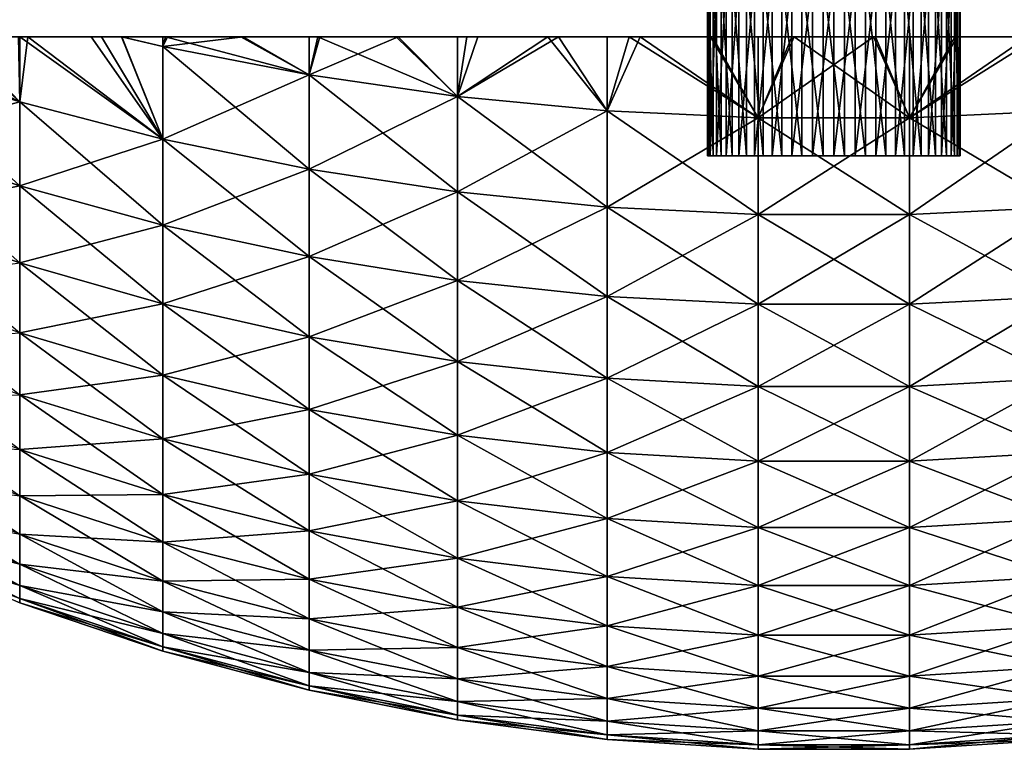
# Model space of a CAD drawing. Header units: inches. Extents: x 8 to 607, y 14 to 565.
# Tile 3 of 10: x 253 to 319, y 14 to 63. Entities that reach past the tile are written whole.
import ezdxf

# ---------------------------------------------------------------- set-up
doc = ezdxf.new("R2010")
doc.units = ezdxf.units.IN
doc.header["$MEASUREMENT"] = 0
doc.layers.get('0').update_dxf_attribs({"true_color": 0x068706})

msp = doc.modelspace()

# ---------------------------------------------------------------- meshes
at = {"color": 84, "true_color": 0x1bb11b}
mesh = msp.add_polyface(dxfattribs=at)
corners = [(301.587, 53.58, 312.554), (300.635, 53.58, 311.472), (304.637, 53.58, 298.403), (308.189, 53.58, 314.887), (306.748, 53.58, 314.887), (305.327, 53.58, 314.643), (306.032, 53.58, 298.04), (307.469, 53.58, 297.918), (309.61, 53.58, 314.643), (303.967, 53.58, 314.163), (302.709, 53.58, 313.46), (299.581, 53.58, 303.248), (300.231, 53.58, 301.961), (299.159, 53.58, 304.627), (301.088, 53.58, 300.802), (298.976, 53.58, 306.057), (299.879, 53.58, 310.244), (299.341, 53.58, 308.907), (303.323, 53.58, 298.997), (302.129, 53.58, 299.804), (299.037, 53.58, 307.497), (307.469, 65.58, 297.918), (306.032, 65.58, 298.04), (304.637, 65.58, 298.403), (303.323, 65.58, 298.997), (302.129, 65.58, 299.804), (301.088, 65.58, 300.802), (300.231, 65.58, 301.961), (299.582, 65.58, 303.248), (299.159, 65.58, 304.627), (298.976, 65.58, 306.057), (299.037, 65.58, 307.497), (299.341, 65.58, 308.907), (299.879, 65.58, 310.244), (300.635, 65.58, 311.472), (301.587, 65.58, 312.554), (302.709, 65.58, 313.46), (303.967, 65.58, 314.163), (305.327, 65.58, 314.643), (306.748, 65.58, 314.887), (307.469, 65.58, 312.418), (306.455, 65.58, 312.331)]
mesh.append_faces([[corners[k] for k in face] for face in [(0, 1, 2, 0), (2, 3, 4, 2), (2, 4, 5, 2), (6, 7, 8, 6), (5, 9, 2, 5), (2, 9, 10, 2), (2, 10, 0, 2), (11, 12, 13, 11), (13, 12, 14, 13), (13, 14, 15, 13), (1, 16, 2, 1), (2, 16, 17, 2), (2, 17, 18, 2), (18, 17, 19, 18), (19, 17, 14, 19), (14, 17, 20, 14), (14, 20, 15, 14), (21, 7, 6, 21), (21, 6, 22, 21), (22, 6, 2, 22), (22, 2, 23, 22), (23, 2, 18, 23), (23, 18, 24, 23), (24, 18, 19, 24), (24, 19, 25, 24), (25, 19, 14, 25), (25, 14, 26, 25), (26, 14, 12, 26), (26, 12, 27, 26), (27, 12, 11, 27), (27, 11, 28, 27), (28, 11, 13, 28), (28, 13, 29, 28), (29, 13, 15, 29), (29, 15, 30, 29), (30, 15, 20, 30), (30, 20, 31, 30), (31, 20, 17, 31), (31, 17, 32, 31), (32, 17, 16, 32), (32, 16, 33, 32), (33, 16, 1, 33), (33, 1, 34, 33), (34, 1, 0, 34), (34, 0, 35, 34), (35, 0, 10, 35), (35, 10, 36, 35), (36, 10, 9, 36), (36, 9, 37, 36), (37, 9, 5, 37), (37, 5, 38, 37), (38, 5, 4, 38), (38, 4, 39, 38), (39, 4, 3, 39), (40, 41, 38, 40)]], dxfattribs={"vtx3": -1, "color": 84})
mesh = msp.add_polyface(dxfattribs=at)
corners = [(309.61, 53.58, 314.643), (304.637, 53.58, 298.403), (306.032, 53.58, 298.04), (310.3, 53.58, 298.403), (311.614, 53.58, 298.997), (314.302, 53.58, 311.472), (308.189, 53.58, 314.887), (308.905, 53.58, 298.04), (313.35, 53.58, 312.554), (312.228, 53.58, 313.46), (307.469, 53.58, 297.918), (310.97, 53.58, 314.163), (312.808, 53.58, 299.804), (313.849, 53.58, 300.802), (314.707, 53.58, 301.961), (315.596, 53.58, 308.907), (315.778, 53.58, 304.627), (315.9, 53.58, 307.497), (315.961, 53.58, 306.057), (315.356, 53.58, 303.248), (315.058, 53.58, 310.244), (308.905, 65.58, 298.04), (307.469, 65.58, 297.918), (306.748, 65.58, 314.887), (308.189, 65.58, 314.887), (309.61, 65.58, 314.643), (310.97, 65.58, 314.163), (312.228, 65.58, 313.46), (313.35, 65.58, 312.554), (314.302, 65.58, 311.472), (315.058, 65.58, 310.244), (315.596, 65.58, 308.907), (315.9, 65.58, 307.497), (315.961, 65.58, 306.057), (315.778, 65.58, 304.627), (315.356, 65.58, 303.248), (314.707, 65.58, 301.961), (313.849, 65.58, 300.802), (312.808, 65.58, 299.804), (311.614, 65.58, 298.997), (310.3, 65.58, 298.403)]
mesh.append_faces([[corners[k] for k in face] for face in [(0, 1, 2, 0), (3, 4, 5, 3), (0, 6, 1, 0), (3, 5, 7, 3), (7, 5, 8, 7), (7, 8, 9, 7), (0, 10, 7, 0), (0, 7, 11, 0), (11, 7, 9, 11), (4, 12, 5, 4), (5, 12, 13, 5), (5, 13, 14, 5), (15, 16, 17, 15), (17, 16, 18, 17), (14, 19, 5, 14), (5, 19, 16, 5), (5, 16, 20, 5), (20, 16, 15, 20), (21, 10, 22, 21), (23, 6, 24, 23), (24, 6, 0, 24), (24, 0, 25, 24), (25, 0, 11, 25), (25, 11, 26, 25), (26, 11, 9, 26), (26, 9, 27, 26), (27, 9, 8, 27), (27, 8, 28, 27), (28, 8, 5, 28), (28, 5, 29, 28), (29, 5, 20, 29), (29, 20, 30, 29), (30, 20, 15, 30), (30, 15, 31, 30), (31, 15, 17, 31), (31, 17, 32, 31), (32, 17, 18, 32), (32, 18, 33, 32), (33, 18, 16, 33), (33, 16, 34, 33), (34, 16, 19, 34), (34, 19, 35, 34), (35, 19, 14, 35), (35, 14, 36, 35), (36, 14, 13, 36), (36, 13, 37, 36), (37, 13, 12, 37), (37, 12, 38, 37), (38, 12, 4, 38), (38, 4, 39, 38), (39, 4, 3, 39), (39, 3, 40, 39), (40, 3, 7, 40), (40, 7, 21, 40), (21, 7, 10, 21)]], dxfattribs={"vtx3": -1, "color": 84})
at = {"color": 134, "true_color": 0x1c95b1}
mesh = msp.add_polyface(dxfattribs=at)
corners = [(243.861, 61.58, 399.21), (243.296, 61.58, 398.801), (243.293, 60.197, 397.179), (239.457, 61.58, 396.03), (234.168, 61.58, 391.728), (231.008, 61.58, 388.941), (234.163, 58.324, 387.472), (235.126, 61.58, 392.573), (243.293, 54.697, 390.119), (239.411, 61.58, 395.997), (248.475, 61.58, 402.209), (252.696, 57.209, 399.662), (239.464, 61.58, 216.804), (243.295, 61.58, 214.031), (243.293, 60.197, 215.657), (243.742, 61.58, 213.707), (252.696, 57.209, 213.173), (247.835, 61.58, 211.023), (234.163, 58.324, 225.363), (230.903, 61.58, 223.992), (234.167, 61.58, 221.105), (243.293, 54.697, 222.717), (235.014, 61.58, 220.356), (239.295, 61.58, 216.927), (252.696, 51.558, 392.409), (252.696, 46.376, 384.814), (243.293, 49.652, 382.726), (234.163, 53.439, 380.313), (252.696, 51.558, 220.427), (243.293, 49.652, 230.109), (234.163, 53.439, 232.522), (243.293, 45.083, 375.031), (243.293, 45.083, 237.805), (234.163, 49.015, 239.974), (252.696, 61.58, 208.154), (227.064, 61.58, 227.737), (226.964, 61.58, 227.835), (225.351, 61.58, 229.57), (207.19, 61.58, 357.358), (252.622, 61.58, 208.193)]
mesh.append_faces([[corners[k] for k in face] for face in [(0, 1, 2, 0), (2, 1, 3, 2), (4, 5, 6, 4), (4, 6, 7, 4), (7, 6, 8, 7), (7, 8, 9, 7), (0, 2, 10, 0), (10, 2, 11, 10), (12, 13, 14, 12), (14, 13, 15, 14), (14, 15, 16, 14), (16, 15, 17, 16), (18, 19, 20, 18), (18, 20, 21, 18), (21, 20, 22, 21), (21, 22, 23, 21), (24, 2, 8, 24), (8, 2, 3, 8), (8, 3, 9, 8), (16, 21, 14, 16), (14, 21, 23, 14), (14, 23, 12, 14), (25, 8, 26, 25), (26, 8, 6, 26), (26, 6, 27, 26), (28, 29, 21, 28), (21, 29, 30, 21), (21, 30, 18, 21), (31, 26, 27, 31), (29, 32, 33, 29), (29, 33, 30, 29), (10, 34, 0, 10), (17, 15, 1, 17), (15, 13, 1, 15), (1, 13, 12, 1), (1, 12, 23, 1), (23, 22, 1, 23), (1, 22, 20, 1), (1, 20, 19, 1), (19, 35, 1, 19), (1, 35, 36, 1), (1, 36, 37, 1), (1, 38, 3, 1), (0, 34, 1, 0), (1, 34, 39, 1), (1, 39, 17, 1)]], dxfattribs={"vtx3": -1, "color": 134})
mesh = msp.add_polyface(dxfattribs=at)
corners = [(262.333, 60.932, 408.784), (262.334, 61.58, 409.459), (259.55, 61.58, 408.177), (248.475, 61.58, 402.209), (252.696, 57.209, 399.662), (252.699, 61.58, 404.669), (253.251, 61.58, 404.991), (262.333, 54.699, 401.747), (258.189, 61.58, 407.55), (247.835, 61.58, 211.023), (252.622, 61.58, 208.193), (252.696, 57.209, 213.173), (252.696, 61.58, 208.154), (262.333, 54.699, 211.088), (257.513, 61.58, 205.617), (259.577, 61.58, 204.657), (262.333, 60.932, 204.051), (262.334, 61.58, 203.373), (262.333, 48.922, 394.332), (252.696, 51.558, 392.409), (243.293, 60.197, 397.179), (262.333, 48.922, 218.503), (252.696, 51.558, 220.427), (243.293, 54.697, 222.717), (262.333, 43.624, 386.567), (252.696, 46.376, 384.814), (243.293, 54.697, 390.119), (262.333, 43.624, 226.268), (252.696, 46.376, 228.021), (243.293, 49.652, 230.109), (262.333, 38.825, 378.484), (252.696, 41.682, 376.908), (243.293, 49.652, 382.726), (262.333, 38.825, 234.351), (252.696, 41.682, 235.928), (243.293, 45.083, 237.805), (262.333, 34.544, 370.115), (252.696, 37.495, 368.722), (243.293, 45.083, 375.031), (262.333, 34.544, 242.72), (252.696, 37.495, 244.114), (243.293, 41.008, 245.773), (262.634, 61.58, 409.598), (267.722, 61.58, 411.662), (272.164, 61.58, 413.217)]
mesh.append_faces([[corners[k] for k in face] for face in [(0, 1, 2, 0), (3, 4, 5, 3), (5, 4, 6, 5), (6, 4, 7, 6), (6, 7, 8, 6), (9, 10, 11, 9), (11, 10, 12, 11), (11, 12, 13, 11), (13, 12, 14, 13), (13, 14, 15, 13), (7, 0, 2, 7), (7, 2, 8, 7), (16, 13, 15, 16), (16, 15, 17, 16), (18, 7, 4, 18), (18, 4, 19, 18), (19, 4, 20, 19), (13, 21, 22, 13), (13, 22, 11, 13), (11, 22, 23, 11), (24, 18, 19, 24), (24, 19, 25, 24), (25, 19, 26, 25), (21, 27, 28, 21), (21, 28, 22, 21), (22, 28, 29, 22), (30, 24, 25, 30), (30, 25, 31, 30), (31, 25, 32, 31), (27, 33, 34, 27), (27, 34, 28, 27), (28, 34, 35, 28), (36, 30, 31, 36), (36, 31, 37, 36), (37, 31, 38, 37), (33, 39, 40, 33), (33, 40, 34, 33), (34, 40, 41, 34), (12, 2, 1, 12), (5, 12, 3, 5), (5, 6, 12, 5), (12, 6, 8, 12), (12, 8, 2, 12), (1, 42, 12, 1), (12, 42, 43, 12), (12, 43, 44, 12)]], dxfattribs={"vtx3": -1, "color": 134})
mesh = msp.add_polyface(dxfattribs=at)
corners = [(262.634, 61.58, 409.598), (262.334, 61.58, 409.459), (262.333, 60.932, 408.784), (267.722, 61.58, 411.662), (272.162, 59.021, 410.587), (272.164, 61.58, 413.217), (282.141, 57.581, 411.946), (278.162, 61.58, 415.033), (272.899, 61.58, 413.475), (267.585, 61.58, 201.225), (272.164, 61.58, 199.615), (272.162, 59.021, 202.248), (272.76, 61.58, 199.406), (282.141, 57.581, 200.889), (278.023, 61.58, 197.84), (262.502, 61.58, 203.295), (262.333, 60.932, 204.051), (262.334, 61.58, 203.373), (282.141, 51.155, 404.692), (272.162, 52.679, 403.427), (262.333, 54.699, 401.747), (272.162, 52.679, 209.409), (262.333, 54.699, 211.088), (282.141, 45.2, 397.048), (272.162, 46.8, 395.88), (262.333, 48.922, 394.332), (282.141, 51.155, 208.143), (272.162, 46.8, 216.955), (262.333, 48.922, 218.503), (282.141, 39.738, 389.043), (272.162, 41.408, 387.979), (262.333, 43.624, 386.567), (282.141, 45.2, 215.788), (272.162, 41.408, 224.856), (262.333, 43.624, 226.268), (272.162, 36.524, 379.754), (262.333, 38.825, 378.484), (282.141, 39.738, 223.792), (272.162, 36.524, 233.082), (262.333, 38.825, 234.351), (252.696, 61.58, 208.154), (282.144, 61.58, 416.004), (283.508, 61.58, 416.337), (288.936, 61.58, 417.381), (292.231, 61.58, 417.848), (294.442, 61.58, 418.161), (299.315, 61.58, 418.622), (302.382, 61.58, 418.77)]
mesh.append_faces([[corners[k] for k in face] for face in [(0, 1, 2, 0), (0, 2, 3, 0), (3, 2, 4, 3), (3, 4, 5, 3), (6, 7, 4, 6), (4, 7, 8, 4), (4, 8, 5, 4), (9, 10, 11, 9), (11, 10, 12, 11), (11, 12, 13, 11), (13, 12, 14, 13), (9, 11, 15, 9), (15, 11, 16, 15), (15, 16, 17, 15), (18, 6, 4, 18), (18, 4, 19, 18), (19, 4, 2, 19), (19, 2, 20, 19), (13, 21, 11, 13), (11, 21, 22, 11), (11, 22, 16, 11), (23, 19, 24, 23), (24, 19, 20, 24), (24, 20, 25, 24), (26, 27, 21, 26), (21, 27, 28, 21), (21, 28, 22, 21), (29, 24, 30, 29), (30, 24, 25, 30), (30, 25, 31, 30), (32, 33, 27, 32), (27, 33, 34, 27), (27, 34, 28, 27), (35, 30, 31, 35), (35, 31, 36, 35), (37, 38, 33, 37), (33, 38, 39, 33), (33, 39, 34, 33), (5, 8, 40, 5), (40, 8, 7, 40), (40, 7, 41, 40), (41, 42, 40, 41), (40, 42, 43, 40), (40, 43, 44, 40), (40, 45, 46, 40), (40, 46, 47, 40)]], dxfattribs={"vtx3": -1, "color": 134})
mesh = msp.add_polyface(dxfattribs=at)
corners = [(283.508, 61.58, 416.337), (282.144, 61.58, 416.004), (282.141, 57.581, 411.946), (278.162, 61.58, 415.033), (288.936, 61.58, 417.381), (292.229, 56.617, 412.856), (292.231, 61.58, 417.848), (294.442, 61.58, 418.161), (302.381, 56.134, 413.311), (299.315, 61.58, 418.622), (304.799, 61.58, 418.886), (302.382, 61.58, 418.77), (302.382, 61.58, 194.065), (304.653, 61.58, 193.953), (302.381, 56.134, 199.524), (310.138, 61.58, 193.949), (312.556, 56.134, 199.524), (292.229, 56.617, 199.98), (293.694, 61.58, 194.764), (299.171, 61.58, 194.224), (282.143, 61.58, 196.818), (282.773, 61.58, 196.662), (282.141, 57.581, 200.889), (288.227, 61.58, 195.575), (292.231, 61.58, 194.981), (278.023, 61.58, 197.84), (302.381, 49.626, 206.872), (292.229, 50.136, 207.296), (282.141, 51.155, 208.143), (272.162, 52.679, 209.409), (259.577, 61.58, 204.657), (257.513, 61.58, 205.617), (357.424, 61.58, 407.218), (252.696, 61.58, 208.154), (267.585, 61.58, 201.225), (262.502, 61.58, 203.295), (310.284, 61.58, 418.882), (312.555, 61.58, 418.77), (315.766, 61.58, 418.611), (321.243, 61.58, 418.071), (322.706, 61.58, 417.854), (332.794, 61.58, 416.017), (336.915, 61.58, 414.996), (352.435, 61.58, 409.54), (352.603, 61.58, 409.462), (355.36, 61.58, 408.179), (272.76, 61.58, 199.406), (326.71, 61.58, 417.26), (332.164, 61.58, 416.174), (342.177, 61.58, 413.43), (342.773, 61.58, 413.22), (347.352, 61.58, 411.611)]
mesh.append_faces([[corners[k] for k in face] for face in [(0, 1, 2, 0), (2, 1, 3, 2), (0, 2, 4, 0), (4, 2, 5, 4), (4, 5, 6, 4), (6, 5, 7, 6), (7, 5, 8, 7), (7, 8, 9, 7), (8, 10, 11, 8), (8, 11, 9, 8), (12, 13, 14, 12), (14, 13, 15, 14), (14, 15, 16, 14), (17, 18, 14, 17), (14, 18, 19, 14), (14, 19, 12, 14), (20, 21, 22, 20), (22, 21, 23, 22), (22, 23, 17, 22), (17, 23, 24, 17), (17, 24, 18, 17), (22, 25, 20, 22), (16, 26, 14, 16), (14, 27, 17, 14), (17, 27, 28, 17), (17, 28, 22, 17), (22, 28, 29, 22), (30, 31, 32, 30), (32, 31, 33, 32), (34, 35, 32, 34), (6, 7, 33, 6), (11, 10, 33, 11), (33, 10, 36, 33), (33, 36, 37, 33), (37, 38, 33, 37), (33, 38, 39, 33), (33, 39, 40, 33), (33, 41, 42, 33), (33, 43, 44, 33), (33, 44, 45, 33), (25, 46, 32, 25), (40, 47, 33, 40), (33, 47, 48, 33), (33, 48, 41, 33), (33, 49, 50, 33), (33, 50, 51, 33)]], dxfattribs={"vtx3": -1, "color": 134})
mesh = msp.add_polyface(dxfattribs=at)
corners = [(312.555, 61.58, 418.77), (310.284, 61.58, 418.882), (312.556, 56.134, 413.311), (304.799, 61.58, 418.886), (302.381, 56.134, 413.311), (322.708, 56.617, 412.856), (321.243, 61.58, 418.071), (315.766, 61.58, 418.611), (322.706, 61.58, 417.854), (322.706, 61.58, 194.988), (322.708, 56.617, 199.98), (320.495, 61.58, 194.674), (312.556, 56.134, 199.524), (315.622, 61.58, 194.214), (310.138, 61.58, 193.949), (312.555, 61.58, 194.066), (322.708, 50.136, 405.539), (312.556, 49.626, 405.963), (322.708, 50.136, 207.296), (312.556, 49.626, 206.872), (302.381, 49.626, 206.872), (322.708, 44.13, 397.829), (312.556, 43.593, 398.22), (302.381, 49.626, 405.963), (322.708, 44.13, 215.007), (312.556, 43.593, 214.615), (302.381, 43.593, 214.615), (322.708, 38.62, 389.755), (312.556, 38.06, 390.112), (302.381, 43.593, 398.22), (322.708, 38.62, 223.08), (312.556, 38.06, 222.723), (302.381, 38.06, 222.723), (322.708, 33.63, 381.351), (312.556, 33.049, 381.672), (302.381, 38.06, 390.112), (322.708, 33.63, 231.484), (312.556, 33.049, 231.164), (302.381, 33.049, 231.164), (357.424, 61.58, 407.218), (262.502, 61.58, 203.295), (262.334, 61.58, 203.373), (259.577, 61.58, 204.657), (282.143, 61.58, 196.818), (278.023, 61.58, 197.84), (272.76, 61.58, 199.406), (272.164, 61.58, 199.615), (267.585, 61.58, 201.225), (336.915, 61.58, 414.996), (342.177, 61.58, 413.43), (252.696, 61.58, 208.154), (302.382, 61.58, 194.065), (299.171, 61.58, 194.224), (292.231, 61.58, 194.981), (288.227, 61.58, 195.575), (282.773, 61.58, 196.662)]
mesh.append_faces([[corners[k] for k in face] for face in [(0, 1, 2, 0), (2, 1, 3, 2), (2, 3, 4, 2), (5, 6, 2, 5), (2, 6, 7, 2), (2, 7, 0, 2), (5, 8, 6, 5), (9, 10, 11, 9), (11, 10, 12, 11), (11, 12, 13, 11), (12, 14, 15, 12), (12, 15, 13, 12), (16, 5, 2, 16), (16, 2, 17, 16), (17, 2, 4, 17), (10, 18, 19, 10), (10, 19, 12, 10), (12, 19, 20, 12), (21, 16, 17, 21), (21, 17, 22, 21), (22, 17, 23, 22), (18, 24, 25, 18), (18, 25, 19, 18), (19, 25, 26, 19), (27, 21, 22, 27), (27, 22, 28, 27), (28, 22, 29, 28), (24, 30, 31, 24), (24, 31, 25, 24), (25, 31, 32, 25), (33, 27, 28, 33), (33, 28, 34, 33), (34, 28, 35, 34), (30, 36, 37, 30), (30, 37, 31, 30), (31, 37, 38, 31), (39, 40, 41, 39), (39, 41, 42, 39), (39, 43, 44, 39), (39, 45, 46, 39), (39, 46, 47, 39), (48, 49, 50, 48), (51, 52, 39, 51), (53, 54, 39, 53), (39, 54, 55, 39), (39, 55, 43, 39)]], dxfattribs={"vtx3": -1, "color": 134})
mesh = msp.add_polyface(dxfattribs=at)
corners = [(336.915, 61.58, 414.996), (332.794, 61.58, 416.017), (332.796, 57.581, 411.946), (332.164, 61.58, 416.174), (326.71, 61.58, 417.26), (322.708, 56.617, 412.856), (322.706, 61.58, 417.854), (342.177, 61.58, 413.43), (331.429, 61.58, 196.499), (332.793, 61.58, 196.831), (332.796, 57.581, 200.889), (336.775, 61.58, 197.802), (342.775, 59.021, 202.248), (326.001, 61.58, 195.455), (322.708, 56.617, 199.98), (322.706, 61.58, 194.988), (342.775, 52.679, 403.427), (332.796, 51.155, 404.692), (322.708, 50.136, 405.539), (332.796, 51.155, 208.143), (322.708, 50.136, 207.296), (342.775, 46.8, 395.88), (332.796, 45.2, 397.048), (322.708, 44.13, 397.829), (342.775, 52.679, 209.409), (332.796, 45.2, 215.788), (322.708, 44.13, 215.007), (342.775, 41.408, 387.979), (332.796, 39.738, 389.043), (322.708, 38.62, 389.755), (342.775, 46.8, 216.955), (332.796, 39.738, 223.792), (322.708, 38.62, 223.08), (342.775, 36.524, 379.754), (332.796, 34.791, 380.711), (322.708, 33.63, 381.351), (342.775, 41.408, 224.856), (332.796, 34.791, 232.125), (322.708, 33.63, 231.484), (357.424, 61.58, 407.218), (252.696, 61.58, 208.154), (355.36, 61.58, 408.179), (347.352, 61.58, 411.611), (352.435, 61.58, 409.54), (312.555, 61.58, 194.066), (310.138, 61.58, 193.949), (304.653, 61.58, 193.953), (302.382, 61.58, 194.065), (320.495, 61.58, 194.674), (315.622, 61.58, 194.214), (299.171, 61.58, 194.224), (293.694, 61.58, 194.764), (292.231, 61.58, 194.981)]
mesh.append_faces([[corners[k] for k in face] for face in [(0, 1, 2, 0), (1, 3, 2, 1), (2, 3, 4, 2), (2, 4, 5, 2), (5, 4, 6, 5), (0, 2, 7, 0), (8, 9, 10, 8), (10, 9, 11, 10), (10, 11, 12, 10), (8, 10, 13, 8), (13, 10, 14, 13), (13, 14, 15, 13), (16, 2, 17, 16), (17, 2, 5, 17), (17, 5, 18, 17), (12, 19, 10, 12), (10, 19, 20, 10), (10, 20, 14, 10), (21, 17, 22, 21), (22, 17, 18, 22), (22, 18, 23, 22), (24, 25, 19, 24), (19, 25, 26, 19), (19, 26, 20, 19), (27, 22, 28, 27), (28, 22, 23, 28), (28, 23, 29, 28), (30, 31, 25, 30), (25, 31, 32, 25), (25, 32, 26, 25), (33, 28, 34, 33), (34, 28, 29, 34), (34, 29, 35, 34), (36, 37, 31, 36), (31, 37, 38, 31), (31, 38, 32, 31), (39, 40, 41, 39), (42, 43, 40, 42), (44, 45, 39, 44), (39, 45, 46, 39), (39, 46, 47, 39), (15, 48, 39, 15), (39, 48, 49, 39), (39, 49, 44, 39), (39, 50, 51, 39), (39, 51, 52, 39)]], dxfattribs={"vtx3": -1, "color": 134})
mesh = msp.add_polyface(dxfattribs=at)
corners = [(312.556, 49.626, 405.963), (302.381, 56.134, 413.311), (302.381, 49.626, 405.963), (292.229, 56.617, 412.856), (292.229, 50.136, 405.539), (282.141, 57.581, 411.946), (282.141, 51.155, 404.692), (302.381, 56.134, 199.524), (302.381, 49.626, 206.872), (292.229, 50.136, 207.296), (312.556, 43.593, 398.22), (302.381, 43.593, 398.22), (292.229, 44.13, 397.829), (282.141, 45.2, 397.048), (272.162, 52.679, 403.427), (312.556, 49.626, 206.872), (302.381, 43.593, 214.615), (292.229, 44.13, 215.007), (282.141, 45.2, 215.788), (282.141, 51.155, 208.143), (272.162, 46.8, 216.955), (312.556, 38.06, 390.112), (302.381, 38.06, 390.112), (292.229, 38.62, 389.755), (282.141, 39.738, 389.043), (272.162, 46.8, 395.88), (312.556, 43.593, 214.615), (302.381, 38.06, 222.723), (292.229, 38.62, 223.08), (282.141, 39.738, 223.792), (272.162, 41.408, 224.856), (312.556, 33.049, 381.672), (302.381, 33.049, 381.672), (292.229, 33.63, 381.351), (282.141, 34.791, 380.711), (272.162, 41.408, 387.979), (312.556, 38.06, 222.723), (302.381, 33.049, 231.164), (292.229, 33.63, 231.484), (282.141, 34.791, 232.125), (272.162, 36.524, 233.082), (282.141, 30.378, 372.083), (272.162, 36.524, 379.754), (292.229, 29.18, 240.187), (282.141, 30.378, 240.752), (272.162, 32.169, 241.598)]
mesh.append_faces([[corners[k] for k in face] for face in [(0, 1, 2, 0), (2, 1, 3, 2), (2, 3, 4, 2), (4, 3, 5, 4), (4, 5, 6, 4), (7, 8, 9, 7), (10, 2, 11, 10), (11, 2, 4, 11), (11, 4, 12, 11), (12, 4, 6, 12), (12, 6, 13, 12), (13, 6, 14, 13), (15, 16, 8, 15), (8, 16, 17, 8), (8, 17, 9, 8), (9, 17, 18, 9), (9, 18, 19, 9), (19, 18, 20, 19), (21, 11, 22, 21), (22, 11, 12, 22), (22, 12, 23, 22), (23, 12, 13, 23), (23, 13, 24, 23), (24, 13, 25, 24), (26, 27, 16, 26), (16, 27, 28, 16), (16, 28, 17, 16), (17, 28, 29, 17), (17, 29, 18, 17), (18, 29, 30, 18), (31, 22, 32, 31), (32, 22, 23, 32), (32, 23, 33, 32), (33, 23, 24, 33), (33, 24, 34, 33), (34, 24, 35, 34), (36, 37, 27, 36), (27, 37, 38, 27), (27, 38, 28, 27), (28, 38, 39, 28), (28, 39, 29, 28), (29, 39, 40, 29), (41, 34, 42, 41), (37, 43, 38, 37), (38, 44, 39, 38), (39, 44, 45, 39)]], dxfattribs={"vtx3": -1, "color": 134})
mesh = msp.add_polyface(dxfattribs=at)
corners = [(282.141, 34.791, 380.711), (272.162, 41.408, 387.979), (272.162, 36.524, 379.754), (282.141, 30.378, 372.083), (272.162, 32.169, 371.237), (262.333, 38.825, 378.484), (282.141, 34.791, 232.125), (272.162, 32.169, 241.598), (272.162, 36.524, 233.082), (262.333, 34.544, 242.72), (282.141, 26.518, 363.194), (272.162, 28.358, 362.463), (262.333, 34.544, 370.115), (282.141, 23.225, 354.08), (272.162, 25.108, 353.466), (262.333, 30.8, 361.493), (262.333, 27.606, 352.652), (282.141, 26.518, 249.641), (272.162, 25.108, 259.369), (272.162, 28.358, 250.372), (262.333, 27.606, 260.183), (262.333, 30.8, 251.342), (282.141, 30.378, 240.752), (282.141, 20.513, 344.777), (272.162, 22.431, 344.283), (262.333, 24.975, 343.627), (282.141, 18.393, 335.321), (272.162, 20.338, 334.949), (262.333, 22.918, 334.455), (282.141, 16.872, 325.751), (272.162, 18.837, 325.502), (262.333, 21.443, 325.171), (282.141, 15.957, 316.103), (272.162, 17.933, 315.979), (262.333, 20.556, 315.813), (282.141, 15.652, 306.418), (272.162, 17.632, 306.418), (262.333, 20.259, 306.418), (282.141, 15.957, 296.732), (272.162, 17.933, 296.857), (262.333, 20.556, 297.022), (282.141, 16.872, 287.085), (272.162, 18.837, 287.334), (262.333, 21.443, 287.664), (282.141, 18.393, 277.514), (272.162, 20.338, 277.886), (262.333, 22.918, 278.38), (282.141, 20.513, 268.058), (272.162, 22.431, 268.552), (262.333, 24.975, 269.208), (282.141, 23.225, 258.755)]
mesh.append_faces([[corners[k] for k in face] for face in [(0, 1, 2, 0), (3, 2, 4, 3), (4, 2, 5, 4), (6, 7, 8, 6), (8, 7, 9, 8), (10, 4, 11, 10), (11, 4, 12, 11), (13, 11, 14, 13), (14, 11, 15, 14), (14, 15, 16, 14), (17, 18, 19, 17), (19, 18, 20, 19), (19, 20, 21, 19), (22, 19, 7, 22), (7, 19, 21, 7), (7, 21, 9, 7), (23, 14, 24, 23), (24, 14, 16, 24), (24, 16, 25, 24), (26, 24, 27, 26), (27, 24, 25, 27), (27, 25, 28, 27), (29, 27, 30, 29), (30, 27, 28, 30), (30, 28, 31, 30), (32, 30, 33, 32), (33, 30, 31, 33), (33, 31, 34, 33), (35, 33, 36, 35), (36, 33, 34, 36), (36, 34, 37, 36), (38, 36, 39, 38), (39, 36, 37, 39), (39, 37, 40, 39), (41, 39, 42, 41), (42, 39, 40, 42), (42, 40, 43, 42), (44, 42, 45, 44), (45, 42, 43, 45), (45, 43, 46, 45), (47, 45, 48, 47), (48, 45, 46, 48), (48, 46, 49, 48), (50, 48, 18, 50), (18, 48, 49, 18), (18, 49, 20, 18)]], dxfattribs={"vtx3": -1, "color": 134})
mesh = msp.add_polyface(dxfattribs=at)
corners = [(272.162, 32.169, 371.237), (262.333, 38.825, 378.484), (262.333, 34.544, 370.115), (272.162, 36.524, 233.082), (262.333, 34.544, 242.72), (262.333, 38.825, 234.351), (272.162, 28.358, 362.463), (262.333, 30.8, 361.493), (252.696, 37.495, 368.722), (252.696, 33.832, 360.288), (243.293, 41.008, 367.062), (262.333, 27.606, 352.652), (252.696, 30.708, 351.641), (243.293, 37.443, 358.854), (262.333, 30.8, 251.342), (262.333, 27.606, 260.183), (252.696, 30.708, 261.195), (252.696, 33.832, 252.547), (243.293, 34.402, 262.399), (252.696, 37.495, 244.114), (243.293, 37.443, 253.982), (262.333, 24.975, 343.627), (252.696, 28.135, 342.813), (243.293, 34.402, 350.436), (262.333, 22.918, 334.455), (252.696, 26.123, 333.842), (243.293, 31.897, 341.844), (262.333, 21.443, 325.171), (252.696, 24.68, 324.761), (243.293, 29.939, 333.111), (262.333, 20.556, 315.813), (252.696, 23.812, 315.608), (243.293, 28.534, 324.273), (262.333, 20.259, 306.418), (252.696, 23.522, 306.418), (243.293, 27.69, 315.363), (262.333, 20.556, 297.022), (252.696, 23.812, 297.228), (243.293, 27.407, 306.418), (262.333, 21.443, 287.664), (252.696, 24.68, 288.074), (243.293, 27.69, 297.472), (262.333, 22.918, 278.38), (252.696, 26.123, 278.994), (243.293, 28.534, 288.563), (262.333, 24.975, 269.208), (252.696, 28.135, 270.022), (243.293, 29.939, 279.724), (243.293, 31.897, 270.991)]
mesh.append_faces([[corners[k] for k in face] for face in [(0, 1, 2, 0), (3, 4, 5, 3), (6, 2, 7, 6), (7, 2, 8, 7), (7, 8, 9, 7), (9, 8, 10, 9), (11, 7, 9, 11), (11, 9, 12, 11), (12, 9, 13, 12), (14, 15, 16, 14), (14, 16, 17, 14), (17, 16, 18, 17), (4, 14, 17, 4), (4, 17, 19, 4), (19, 17, 20, 19), (21, 11, 12, 21), (21, 12, 22, 21), (22, 12, 23, 22), (24, 21, 22, 24), (24, 22, 25, 24), (25, 22, 26, 25), (27, 24, 25, 27), (27, 25, 28, 27), (28, 25, 29, 28), (30, 27, 28, 30), (30, 28, 31, 30), (31, 28, 32, 31), (33, 30, 31, 33), (33, 31, 34, 33), (34, 31, 35, 34), (36, 33, 34, 36), (36, 34, 37, 36), (37, 34, 38, 37), (39, 36, 37, 39), (39, 37, 40, 39), (40, 37, 41, 40), (42, 39, 40, 42), (42, 40, 43, 42), (43, 40, 44, 43), (45, 42, 43, 45), (45, 43, 46, 45), (46, 43, 47, 46), (15, 45, 46, 15), (15, 46, 16, 15), (16, 46, 48, 16)]], dxfattribs={"vtx3": -1, "color": 134})
mesh = msp.add_polyface(dxfattribs=at)
corners = [(342.775, 32.169, 371.237), (332.796, 34.791, 380.711), (332.796, 30.378, 372.083), (322.708, 33.63, 381.351), (322.708, 29.18, 372.649), (342.775, 36.524, 233.082), (332.796, 30.378, 240.752), (332.796, 34.791, 232.125), (322.708, 29.18, 240.187), (322.708, 33.63, 231.484), (342.775, 28.358, 362.463), (332.796, 26.518, 363.194), (322.708, 25.287, 363.684), (342.775, 25.108, 353.466), (332.796, 23.225, 354.08), (322.708, 21.966, 354.491), (342.775, 28.358, 250.372), (332.796, 23.225, 258.755), (332.796, 26.518, 249.641), (322.708, 21.966, 258.344), (322.708, 25.287, 249.152), (342.775, 32.169, 241.598), (342.775, 22.431, 344.283), (332.796, 20.513, 344.777), (322.708, 19.23, 345.107), (342.775, 20.338, 334.949), (332.796, 18.393, 335.321), (322.708, 17.091, 335.57), (342.775, 18.837, 325.502), (332.796, 16.872, 325.751), (322.708, 15.557, 325.917), (342.775, 17.933, 315.979), (332.796, 15.957, 316.103), (322.708, 14.635, 316.187), (342.775, 17.632, 306.418), (332.796, 15.652, 306.418), (322.708, 14.327, 306.418), (332.796, 15.957, 296.732), (322.708, 14.635, 296.648), (332.796, 16.872, 287.085), (322.708, 15.557, 286.918), (332.796, 18.393, 277.514), (322.708, 17.091, 277.265), (312.556, 14.899, 286.835), (332.796, 20.513, 268.058), (322.708, 19.23, 267.728), (312.556, 16.439, 277.14), (312.556, 18.587, 267.562)]
mesh.append_faces([[corners[k] for k in face] for face in [(0, 1, 2, 0), (2, 1, 3, 2), (2, 3, 4, 2), (5, 6, 7, 5), (7, 6, 8, 7), (7, 8, 9, 7), (10, 2, 11, 10), (11, 2, 4, 11), (11, 4, 12, 11), (13, 11, 14, 13), (14, 11, 12, 14), (14, 12, 15, 14), (16, 17, 18, 16), (18, 17, 19, 18), (18, 19, 20, 18), (21, 18, 6, 21), (6, 18, 20, 6), (6, 20, 8, 6), (22, 14, 23, 22), (23, 14, 15, 23), (23, 15, 24, 23), (25, 23, 26, 25), (26, 23, 24, 26), (26, 24, 27, 26), (28, 26, 29, 28), (29, 26, 27, 29), (29, 27, 30, 29), (31, 29, 32, 31), (32, 29, 30, 32), (32, 30, 33, 32), (34, 32, 35, 34), (35, 32, 33, 35), (35, 33, 36, 35), (37, 35, 36, 37), (37, 36, 38, 37), (39, 37, 38, 39), (39, 38, 40, 39), (41, 39, 40, 41), (41, 40, 42, 41), (42, 40, 43, 42), (44, 41, 42, 44), (44, 42, 45, 44), (45, 42, 46, 45), (17, 44, 45, 17), (17, 45, 19, 17), (19, 45, 47, 19)]], dxfattribs={"vtx3": -1, "color": 134})
mesh = msp.add_polyface(dxfattribs=at)
corners = [(302.381, 28.58, 372.932), (292.229, 33.63, 381.351), (292.229, 29.18, 372.649), (282.141, 34.791, 380.711), (282.141, 30.378, 372.083), (292.229, 33.63, 231.484), (292.229, 29.18, 240.187), (282.141, 30.378, 240.752), (292.229, 25.287, 363.684), (282.141, 26.518, 363.194), (272.162, 32.169, 371.237), (292.229, 21.966, 354.491), (282.141, 23.225, 354.08), (272.162, 28.358, 362.463), (292.229, 25.287, 249.152), (292.229, 21.966, 258.344), (282.141, 23.225, 258.755), (282.141, 26.518, 249.641), (272.162, 25.108, 259.369), (272.162, 28.358, 250.372), (292.229, 19.23, 345.107), (282.141, 20.513, 344.777), (272.162, 25.108, 353.466), (292.229, 17.091, 335.57), (282.141, 18.393, 335.321), (272.162, 22.431, 344.283), (292.229, 15.557, 325.917), (282.141, 16.872, 325.751), (272.162, 20.338, 334.949), (292.229, 14.635, 316.187), (282.141, 15.957, 316.103), (272.162, 18.837, 325.502), (292.229, 14.327, 306.418), (282.141, 15.652, 306.418), (272.162, 17.933, 315.979), (292.229, 14.635, 296.648), (282.141, 15.957, 296.732), (272.162, 17.632, 306.418), (292.229, 15.557, 286.918), (282.141, 16.872, 287.085), (272.162, 17.933, 296.857), (292.229, 17.091, 277.265), (282.141, 18.393, 277.514), (272.162, 18.837, 287.334), (292.229, 19.23, 267.728), (282.141, 20.513, 268.058), (272.162, 20.338, 277.886), (272.162, 22.431, 268.552)]
mesh.append_faces([[corners[k] for k in face] for face in [(0, 1, 2, 0), (2, 1, 3, 2), (2, 3, 4, 2), (5, 6, 7, 5), (8, 2, 4, 8), (8, 4, 9, 8), (9, 4, 10, 9), (11, 8, 9, 11), (11, 9, 12, 11), (12, 9, 13, 12), (14, 15, 16, 14), (14, 16, 17, 14), (17, 16, 18, 17), (6, 14, 17, 6), (6, 17, 7, 6), (7, 17, 19, 7), (20, 11, 12, 20), (20, 12, 21, 20), (21, 12, 22, 21), (23, 20, 21, 23), (23, 21, 24, 23), (24, 21, 25, 24), (26, 23, 24, 26), (26, 24, 27, 26), (27, 24, 28, 27), (29, 26, 27, 29), (29, 27, 30, 29), (30, 27, 31, 30), (32, 29, 30, 32), (32, 30, 33, 32), (33, 30, 34, 33), (35, 32, 33, 35), (35, 33, 36, 35), (36, 33, 37, 36), (38, 35, 36, 38), (38, 36, 39, 38), (39, 36, 40, 39), (41, 38, 39, 41), (41, 39, 42, 41), (42, 39, 43, 42), (44, 41, 42, 44), (44, 42, 45, 44), (45, 42, 46, 45), (15, 44, 45, 15), (15, 45, 16, 15), (16, 45, 47, 16)]], dxfattribs={"vtx3": -1, "color": 134})
mesh = msp.add_polyface(dxfattribs=at)
corners = [(312.556, 28.58, 372.932), (302.381, 33.049, 381.672), (302.381, 28.58, 372.932), (292.229, 33.63, 381.351), (312.556, 33.049, 231.164), (302.381, 28.58, 239.903), (302.381, 33.049, 231.164), (292.229, 29.18, 240.187), (312.556, 24.67, 363.929), (302.381, 24.67, 363.929), (292.229, 29.18, 372.649), (292.229, 25.287, 363.684), (312.556, 21.334, 354.697), (302.381, 21.334, 354.697), (292.229, 21.966, 354.491), (312.556, 24.67, 248.907), (302.381, 21.334, 258.139), (302.381, 24.67, 248.907), (292.229, 21.966, 258.344), (292.229, 25.287, 249.152), (312.556, 28.58, 239.903), (312.556, 18.587, 345.273), (302.381, 18.587, 345.273), (292.229, 19.23, 345.107), (312.556, 16.439, 335.695), (302.381, 16.439, 335.695), (292.229, 17.091, 335.57), (312.556, 14.899, 326.001), (302.381, 14.899, 326.001), (292.229, 15.557, 325.917), (312.556, 13.972, 316.229), (302.381, 13.972, 316.229), (292.229, 14.635, 316.187), (312.556, 13.663, 306.418), (302.381, 13.663, 306.418), (292.229, 14.327, 306.418), (312.556, 13.972, 296.607), (302.381, 13.972, 296.607), (292.229, 14.635, 296.648), (312.556, 14.899, 286.835), (302.381, 14.899, 286.835), (292.229, 15.557, 286.918), (312.556, 16.439, 277.14), (302.381, 16.439, 277.14), (292.229, 17.091, 277.265), (312.556, 18.587, 267.562), (302.381, 18.587, 267.562), (292.229, 19.23, 267.728), (312.556, 21.334, 258.139)]
mesh.append_faces([[corners[k] for k in face] for face in [(0, 1, 2, 0), (2, 1, 3, 2), (4, 5, 6, 4), (6, 5, 7, 6), (8, 2, 9, 8), (9, 2, 10, 9), (9, 10, 11, 9), (12, 9, 13, 12), (13, 9, 11, 13), (13, 11, 14, 13), (15, 16, 17, 15), (17, 16, 18, 17), (17, 18, 19, 17), (20, 17, 5, 20), (5, 17, 19, 5), (5, 19, 7, 5), (21, 13, 22, 21), (22, 13, 14, 22), (22, 14, 23, 22), (24, 22, 25, 24), (25, 22, 23, 25), (25, 23, 26, 25), (27, 25, 28, 27), (28, 25, 26, 28), (28, 26, 29, 28), (30, 28, 31, 30), (31, 28, 29, 31), (31, 29, 32, 31), (33, 31, 34, 33), (34, 31, 32, 34), (34, 32, 35, 34), (36, 34, 37, 36), (37, 34, 35, 37), (37, 35, 38, 37), (39, 37, 40, 39), (40, 37, 38, 40), (40, 38, 41, 40), (42, 40, 43, 42), (43, 40, 41, 43), (43, 41, 44, 43), (45, 43, 46, 45), (46, 43, 44, 46), (46, 44, 47, 46), (48, 46, 16, 48), (16, 46, 47, 16), (16, 47, 18, 16)]], dxfattribs={"vtx3": -1, "color": 134})
mesh = msp.add_polyface(dxfattribs=at)
corners = [(322.708, 29.18, 372.649), (322.708, 33.63, 381.351), (312.556, 33.049, 381.672), (312.556, 28.58, 372.932), (302.381, 33.049, 381.672), (322.708, 33.63, 231.484), (322.708, 29.18, 240.187), (312.556, 28.58, 239.903), (312.556, 33.049, 231.164), (302.381, 28.58, 239.903), (322.708, 25.287, 363.684), (312.556, 24.67, 363.929), (302.381, 28.58, 372.932), (322.708, 21.966, 354.491), (312.556, 21.334, 354.697), (302.381, 24.67, 363.929), (322.708, 25.287, 249.152), (322.708, 21.966, 258.344), (312.556, 21.334, 258.139), (312.556, 24.67, 248.907), (302.381, 21.334, 258.139), (302.381, 24.67, 248.907), (322.708, 19.23, 345.107), (312.556, 18.587, 345.273), (302.381, 21.334, 354.697), (322.708, 17.091, 335.57), (312.556, 16.439, 335.695), (302.381, 18.587, 345.273), (322.708, 15.557, 325.917), (312.556, 14.899, 326.001), (302.381, 16.439, 335.695), (322.708, 14.635, 316.187), (312.556, 13.972, 316.229), (302.381, 14.899, 326.001), (322.708, 14.327, 306.418), (312.556, 13.663, 306.418), (302.381, 13.972, 316.229), (322.708, 14.635, 296.648), (312.556, 13.972, 296.607), (302.381, 13.663, 306.418), (322.708, 15.557, 286.918), (312.556, 14.899, 286.835), (302.381, 13.972, 296.607), (322.708, 17.091, 277.265), (312.556, 16.439, 277.14), (302.381, 14.899, 286.835), (322.708, 19.23, 267.728), (312.556, 18.587, 267.562), (302.381, 16.439, 277.14), (302.381, 18.587, 267.562)]
mesh.append_faces([[corners[k] for k in face] for face in [(0, 1, 2, 0), (0, 2, 3, 0), (3, 2, 4, 3), (5, 6, 7, 5), (5, 7, 8, 5), (8, 7, 9, 8), (10, 0, 3, 10), (10, 3, 11, 10), (11, 3, 12, 11), (13, 10, 11, 13), (13, 11, 14, 13), (14, 11, 15, 14), (16, 17, 18, 16), (16, 18, 19, 16), (19, 18, 20, 19), (6, 16, 19, 6), (6, 19, 7, 6), (7, 19, 21, 7), (22, 13, 14, 22), (22, 14, 23, 22), (23, 14, 24, 23), (25, 22, 23, 25), (25, 23, 26, 25), (26, 23, 27, 26), (28, 25, 26, 28), (28, 26, 29, 28), (29, 26, 30, 29), (31, 28, 29, 31), (31, 29, 32, 31), (32, 29, 33, 32), (34, 31, 32, 34), (34, 32, 35, 34), (35, 32, 36, 35), (37, 34, 35, 37), (37, 35, 38, 37), (38, 35, 39, 38), (40, 37, 38, 40), (40, 38, 41, 40), (41, 38, 42, 41), (43, 41, 44, 43), (44, 41, 45, 44), (46, 44, 47, 46), (47, 44, 48, 47), (17, 47, 18, 17), (18, 47, 49, 18)]], dxfattribs={"vtx3": -1, "color": 134})

doc.saveas('drawing.dxf')
